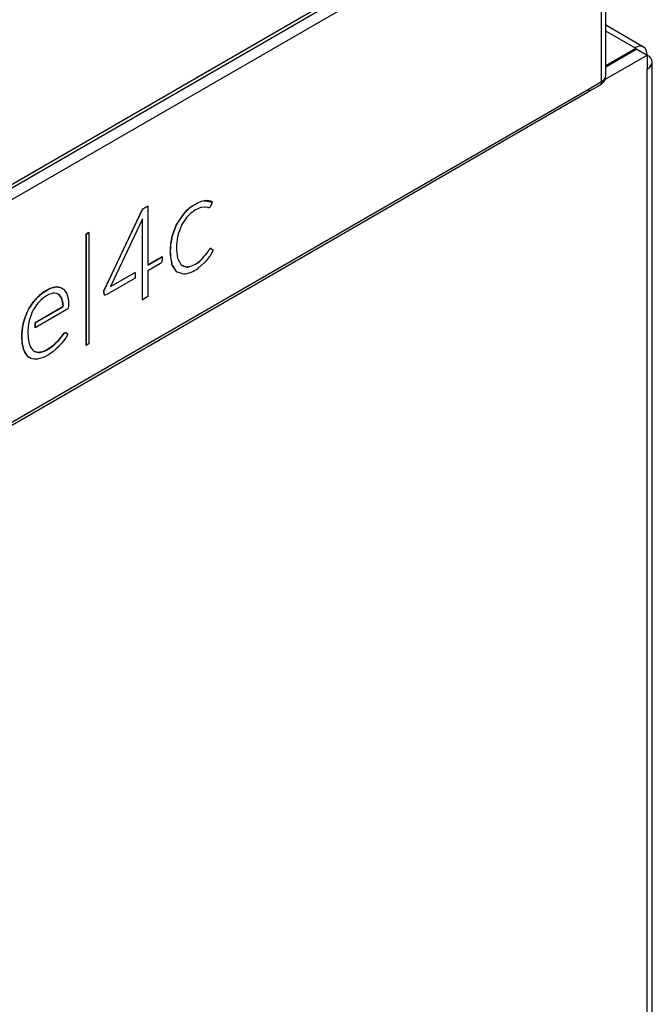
# Model space of a CAD drawing. Header units: millimetres. Extents: x 0 to 200, y 0 to 287.
# Tile 44 of 73: x 189.78 to 191.95, y 93.75 to 97.13. Entities that reach past the tile are written whole.
import ezdxf

# ---------------------------------------------------------------- set-up
doc = ezdxf.new("R2010")
doc.units = ezdxf.units.MM
doc.layers.add('148.257_BW4C_CTM', color=7, linetype='Continuous')
doc.layers.add('Standard', color=7, linetype='Continuous')

# ---------------------------------------------------------------- blocks, each defined once
blk = doc.blocks.new('SE3')
at = {"layer": '148.257_BW4C_CTM', "color": 7, "linetype": 'Continuous'}
for p, q in [((191.9343, 97.8271), (187.7518, 95.4123)), ((191.7916, 96.9378), (191.7916, 97.7052)), ((187.7678, 95.4108), (191.717, 97.6909)), ((191.777, 96.9183), (191.777, 97.6847)), ((187.7857, 95.3805), (191.7346, 97.6603)), ((191.9219, 97.0381), (191.7916, 97.1133)), ((191.8919, 97.0351), (191.7916, 97.093)), ((191.8954, 97.0331), (191.7916, 96.9732)), ((191.899, 97.0311), (191.7916, 96.9691)), ((191.8919, 97.0351), (191.8954, 97.0331)), ((191.8954, 97.029), (191.8954, 97.0331)), ((191.899, 97.0311), (191.9343, 97.0106)), ((191.7889, 96.9267), (191.9343, 97.0106)), ((191.9343, 97.0106), (191.9343, 96.9616)), ((191.9343, 86.4452), (191.9343, 96.9616)), ((191.9519, 86.4697), (191.9519, 96.9861)), ((191.7346, 96.8937), (187.7857, 94.6138)), ((191.7291, 96.8826), (191.7716, 96.9072)), ((191.777, 96.9183), (191.7346, 96.8937)), ((187.7803, 94.6022), (191.7294, 96.8823)), ((190.198, 96.4807), (190.064, 96.1988)), ((190.0644, 96.1986), (190.1983, 96.4805)), ((190.2163, 96.4913), (190.198, 96.4807)), ((190.1983, 96.4805), (190.198, 96.4807)), ((190.1983, 96.4805), (190.2166, 96.4911)), ((190.2166, 96.4911), (190.2163, 96.4913)), ((190.2166, 96.4911), (190.2166, 96.2883)), ((190.3999, 96.4861), (190.3986, 96.4858)), ((190.4012, 96.4864), (190.3999, 96.4861)), ((190.4123, 96.4876), (190.4012, 96.4864)), ((190.4122, 96.5095), (190.4098, 96.5093)), ((190.4102, 96.5091), (190.4098, 96.5093)), ((190.4102, 96.5091), (190.4126, 96.5093)), ((190.4146, 96.5098), (190.4122, 96.5095)), ((190.4126, 96.5093), (190.4122, 96.5095)), ((190.4132, 96.4876), (190.4123, 96.4876)), ((190.4126, 96.5093), (190.415, 96.5095)), ((190.4141, 96.4875), (190.4132, 96.4876)), ((190.4212, 96.4864), (190.4141, 96.4875)), ((190.415, 96.5095), (190.4146, 96.5098)), ((190.415, 96.5095), (190.438, 96.5051)), ((190.4217, 96.4863), (190.4212, 96.4864)), ((190.4226, 96.486), (190.4217, 96.4863)), ((190.4312, 96.4896), (190.4308, 96.489)), ((190.4313, 96.4898), (190.4312, 96.4896)), ((190.4384, 96.5049), (190.4376, 96.5053)), ((190.438, 96.5052), (190.4384, 96.505)), ((190.438, 96.5051), (190.4387, 96.5047)), ((190.438, 96.5051), (190.4384, 96.505)), ((190.4387, 96.5047), (190.4384, 96.5049)), ((190.198, 96.4469), (190.0882, 96.2142)), ((190.1976, 96.4441), (190.198, 96.4469)), ((190.34, 96.465), (190.3174, 96.4325)), ((190.3178, 96.4323), (190.3403, 96.4648)), ((190.3505, 96.453), (190.3334, 96.4277)), ((190.3426, 96.4679), (190.34, 96.465)), ((190.3403, 96.4648), (190.34, 96.465)), ((190.3403, 96.4648), (190.343, 96.4677)), ((190.3453, 96.4708), (190.3426, 96.4679)), ((190.343, 96.4677), (190.3426, 96.4679)), ((190.343, 96.4677), (190.3456, 96.4706)), ((190.3456, 96.4706), (190.3453, 96.4708)), ((190.3525, 96.4552), (190.3505, 96.453)), ((190.3546, 96.4574), (190.3525, 96.4552)), ((190.1972, 96.4443), (190.197, 96.1693)), ((190.1974, 96.4456), (190.1972, 96.4443)), ((190.1976, 96.4441), (190.1972, 96.4443)), ((190.1974, 96.1691), (190.1976, 96.4441)), ((190.3138, 96.4254), (190.2998, 96.3875)), ((190.3002, 96.3873), (190.3141, 96.4252)), ((190.3156, 96.4289), (190.3138, 96.4254)), ((190.3141, 96.4252), (190.3138, 96.4254)), ((190.3141, 96.4252), (190.316, 96.4287)), ((190.3174, 96.4325), (190.3156, 96.4289)), ((190.316, 96.4287), (190.3156, 96.4289)), ((190.316, 96.4287), (190.3178, 96.4323)), ((190.3178, 96.4323), (190.3174, 96.4325)), ((190.3307, 96.4221), (190.32, 96.3915)), ((190.3321, 96.4249), (190.3307, 96.4221)), ((190.3334, 96.4277), (190.3321, 96.4249)), ((190.0129, 96.4002), (190.0037, 96.3949)), ((190.0041, 96.3947), (190.0037, 96.3949)), ((190.0037, 96.3949), (190.0037, 96.0125)), ((190.0041, 96.3947), (190.0133, 96.4)), ((190.0041, 96.0123), (190.0041, 96.3947)), ((190.0133, 96.4), (190.0129, 96.4002)), ((190.0133, 96.4), (190.0133, 96.0176)), ((190.2989, 96.3835), (190.2979, 96.3796)), ((190.2983, 96.3794), (190.2979, 96.3796)), ((190.2983, 96.3794), (190.2992, 96.3833)), ((190.2998, 96.3875), (190.2989, 96.3835)), ((190.2992, 96.3833), (190.2989, 96.3835)), ((190.2992, 96.3833), (190.3002, 96.3873)), ((190.3002, 96.3873), (190.2998, 96.3875)), ((190.3193, 96.3882), (190.3185, 96.3849)), ((190.32, 96.3915), (190.3193, 96.3882)), ((190.2649, 96.3166), (190.2166, 96.2887)), ((190.2166, 96.2883), (190.2653, 96.3164)), ((190.2653, 96.3164), (190.2649, 96.3166)), ((190.2653, 96.3164), (190.2653, 96.3051)), ((190.3186, 96.3119), (190.3194, 96.3095)), ((190.4136, 96.3221), (190.4013, 96.3085)), ((190.4017, 96.3083), (190.414, 96.3219)), ((190.4146, 96.3233), (190.4136, 96.3221)), ((190.414, 96.3219), (190.4136, 96.3221)), ((190.414, 96.3219), (190.4149, 96.3231)), ((190.4155, 96.3246), (190.4146, 96.3233)), ((190.4149, 96.3231), (190.4146, 96.3233)), ((190.4149, 96.3231), (190.4159, 96.3244)), ((190.4232, 96.3355), (190.4155, 96.3246)), ((190.4159, 96.3244), (190.4155, 96.3246)), ((190.4282, 96.3174), (190.4156, 96.3018)), ((190.4159, 96.3244), (190.4235, 96.3353)), ((190.4237, 96.3365), (190.4232, 96.3355)), ((190.4235, 96.3353), (190.4232, 96.3355)), ((190.4235, 96.3353), (190.4241, 96.3363)), ((190.4244, 96.3376), (190.4237, 96.3365)), ((190.4241, 96.3363), (190.4237, 96.3365)), ((190.4241, 96.3363), (190.4248, 96.3374)), ((190.4248, 96.3374), (190.4244, 96.3376)), ((190.4293, 96.319), (190.4282, 96.3174)), ((190.4305, 96.3206), (190.4293, 96.319)), ((190.4413, 96.3395), (190.4305, 96.3206)), ((190.4353, 96.3446), (190.4349, 96.3448)), ((190.4354, 96.3445), (190.4357, 96.3442)), ((190.4357, 96.3442), (190.4413, 96.3395)), ((190.26, 96.2933), (190.2166, 96.2683)), ((190.2633, 96.2968), (190.26, 96.2933)), ((190.2653, 96.3051), (190.2633, 96.2968)), ((190.2985, 96.2933), (190.2982, 96.2935)), ((190.2982, 96.2935), (190.2992, 96.2906)), ((190.2995, 96.2904), (190.2985, 96.2933)), ((190.2995, 96.2904), (190.2992, 96.2906)), ((190.2992, 96.2906), (190.3002, 96.2877)), ((190.3005, 96.2875), (190.2995, 96.2904)), ((190.3005, 96.2876), (190.3002, 96.2878)), ((190.3002, 96.2878), (190.3142, 96.2663)), ((190.3145, 96.2661), (190.3005, 96.2876)), ((190.3194, 96.3095), (190.3201, 96.3071)), ((190.3201, 96.3071), (190.3308, 96.289)), ((190.3308, 96.289), (190.3321, 96.2879)), ((190.3321, 96.2879), (190.3335, 96.2867)), ((190.3335, 96.2867), (190.3501, 96.2814)), ((190.3498, 96.2817), (190.3348, 96.2864)), ((190.3517, 96.2818), (190.3498, 96.2817)), ((190.3501, 96.2814), (190.3498, 96.2817)), ((190.3501, 96.2814), (190.3521, 96.2816)), ((190.3536, 96.2819), (190.3517, 96.2818)), ((190.3521, 96.2816), (190.3517, 96.2818)), ((190.3521, 96.2816), (190.354, 96.2817)), ((190.354, 96.2817), (190.3536, 96.2819)), ((190.3959, 96.2832), (190.3943, 96.2819)), ((190.3976, 96.2846), (190.3959, 96.2832)), ((190.4128, 96.2988), (190.3976, 96.2846)), ((190.3998, 96.307), (190.3984, 96.3056)), ((190.3987, 96.3054), (190.3984, 96.3056)), ((190.3987, 96.3054), (190.4002, 96.3068)), ((190.4013, 96.3085), (190.3998, 96.307)), ((190.4002, 96.3068), (190.3998, 96.307)), ((190.4002, 96.3068), (190.4017, 96.3083)), ((190.4017, 96.3083), (190.4013, 96.3085)), ((190.4142, 96.3003), (190.4128, 96.2988)), ((190.4156, 96.3018), (190.4142, 96.3003)), ((190.0882, 96.2142), (190.1729, 96.2631)), ((190.1726, 96.2633), (190.0885, 96.2147)), ((190.1729, 96.2631), (190.1726, 96.2633)), ((190.1729, 96.2631), (190.1729, 96.243)), ((190.2166, 96.2683), (190.2166, 96.1802)), ((190.3146, 96.2661), (190.3142, 96.2663)), ((190.3142, 96.2663), (190.316, 96.265)), ((190.3163, 96.2647), (190.3146, 96.2661)), ((190.3163, 96.2647), (190.316, 96.265)), ((190.316, 96.265), (190.3178, 96.2636)), ((190.3181, 96.2634), (190.3163, 96.2647)), ((190.3181, 96.2634), (190.3178, 96.2636)), ((190.3398, 96.2574), (190.3181, 96.2634)), ((190.3423, 96.2575), (190.3398, 96.2574)), ((190.3447, 96.2577), (190.3423, 96.2575)), ((189.8866, 96.2106), (189.8789, 96.2078)), ((189.8792, 96.2076), (189.8869, 96.2104)), ((189.8959, 96.2129), (189.8866, 96.2106)), ((189.8869, 96.2104), (189.8866, 96.2106)), ((189.8869, 96.2104), (189.8962, 96.2127)), ((189.9004, 96.2134), (189.8959, 96.2129)), ((189.8962, 96.2127), (189.8959, 96.2129)), ((189.8962, 96.2127), (189.9008, 96.2132)), ((189.9008, 96.2132), (189.9004, 96.2134)), ((189.9018, 96.2134), (189.9004, 96.2134)), ((189.9008, 96.2132), (189.9022, 96.2132)), ((189.9022, 96.2132), (189.9018, 96.2134)), ((189.9084, 96.2129), (189.9018, 96.2134)), ((189.9022, 96.2132), (189.9087, 96.2127)), ((189.9087, 96.2127), (189.9084, 96.2129)), ((189.9145, 96.2115), (189.9084, 96.2129)), ((189.9087, 96.2127), (189.9149, 96.2113)), ((189.9149, 96.2113), (189.9145, 96.2115)), ((189.9203, 96.2092), (189.9145, 96.2115)), ((189.9149, 96.2113), (189.9207, 96.209)), ((190.1729, 96.243), (190.0754, 96.1867)), ((189.8348, 96.1762), (189.8295, 96.1704)), ((189.8299, 96.1702), (189.8352, 96.176)), ((189.8357, 96.177), (189.8348, 96.1762)), ((189.8352, 96.176), (189.8348, 96.1762)), ((189.8352, 96.176), (189.836, 96.1768)), ((189.8439, 96.1847), (189.8357, 96.177)), ((189.836, 96.1768), (189.8357, 96.177)), ((189.836, 96.1768), (189.8442, 96.1845)), ((189.8513, 96.191), (189.8439, 96.1847)), ((189.8442, 96.1845), (189.8439, 96.1847)), ((189.8442, 96.1845), (189.8517, 96.1908)), ((189.8581, 96.1959), (189.8513, 96.191)), ((189.8517, 96.1908), (189.8513, 96.191)), ((189.8517, 96.1908), (189.8585, 96.1957)), ((189.8658, 96.1814), (189.8563, 96.1749)), ((189.869, 96.2026), (189.8581, 96.1959)), ((189.8585, 96.1957), (189.8581, 96.1959)), ((189.8585, 96.1957), (189.8694, 96.2024)), ((189.8759, 96.187), (189.8658, 96.1814)), ((189.8789, 96.2078), (189.869, 96.2026)), ((189.8694, 96.2024), (189.869, 96.2026)), ((189.8694, 96.2024), (189.8792, 96.2076)), ((189.8832, 96.1897), (189.8759, 96.187)), ((189.8792, 96.2076), (189.8789, 96.2078)), ((189.89, 96.1913), (189.8832, 96.1897)), ((189.8956, 96.1916), (189.89, 96.1913)), ((189.9019, 96.1905), (189.8956, 96.1916)), ((189.9077, 96.1883), (189.9019, 96.1905)), ((189.9075, 96.1884), (189.911, 96.1857)), ((189.9114, 96.1855), (189.9077, 96.1883)), ((189.9114, 96.1855), (189.911, 96.1857)), ((189.911, 96.1857), (189.9151, 96.1808)), ((189.9155, 96.1806), (189.9114, 96.1855)), ((189.9155, 96.1806), (189.9151, 96.1808)), ((189.9151, 96.1808), (189.9187, 96.1748)), ((189.919, 96.1746), (189.9155, 96.1806)), ((189.9207, 96.209), (189.9203, 96.2092)), ((189.9207, 96.209), (189.924, 96.2069)), ((189.924, 96.2069), (189.9257, 96.2054)), ((189.9257, 96.2054), (189.9299, 96.2008)), ((189.9299, 96.2008), (189.9338, 96.1954)), ((189.9338, 96.1954), (189.9371, 96.1892)), ((189.9371, 96.1892), (189.939, 96.1844)), ((189.939, 96.1844), (189.9417, 96.1736)), ((190.0644, 96.1986), (190.064, 96.1988)), ((190.064, 96.1988), (190.0657, 96.1869)), ((190.0661, 96.1867), (190.0644, 96.1986)), ((190.0661, 96.1867), (190.0657, 96.1869)), ((190.0657, 96.1869), (190.0677, 96.1848)), ((190.0681, 96.1846), (190.0661, 96.1867)), ((190.0681, 96.1846), (190.0677, 96.1848)), ((190.0754, 96.1867), (190.0681, 96.1846)), ((190.2166, 96.1802), (190.1974, 96.1691)), ((189.8111, 96.1453), (189.807, 96.1385)), ((189.8073, 96.1383), (189.8115, 96.1451)), ((189.8169, 96.1539), (189.8111, 96.1453)), ((189.8115, 96.1451), (189.8111, 96.1453)), ((189.8115, 96.1451), (189.8172, 96.1537)), ((189.823, 96.1623), (189.8169, 96.1539)), ((189.8172, 96.1537), (189.8169, 96.1539)), ((189.8172, 96.1537), (189.8234, 96.1621)), ((189.8295, 96.1704), (189.823, 96.1623)), ((189.8234, 96.1621), (189.823, 96.1623)), ((189.8274, 96.1428), (189.8231, 96.1356)), ((189.8234, 96.1621), (189.8299, 96.1702)), ((189.8334, 96.1514), (189.8274, 96.1428)), ((189.9218, 96.1437), (189.8286, 96.0899)), ((189.829, 96.0897), (189.9222, 96.1435)), ((189.8299, 96.1702), (189.8295, 96.1704)), ((189.8399, 96.1596), (189.8334, 96.1514)), ((189.8419, 96.1618), (189.8399, 96.1596)), ((189.8482, 96.168), (189.8419, 96.1618)), ((189.8563, 96.1749), (189.8482, 96.168)), ((189.919, 96.1746), (189.9187, 96.1748)), ((189.9187, 96.1748), (189.9194, 96.1732)), ((189.9198, 96.173), (189.919, 96.1746)), ((189.9198, 96.173), (189.9194, 96.1732)), ((189.9194, 96.1732), (189.9224, 96.1626)), ((189.9228, 96.1624), (189.9198, 96.173)), ((189.9246, 96.1473), (189.9218, 96.1437)), ((189.9222, 96.1435), (189.9218, 96.1437)), ((189.9222, 96.1435), (189.925, 96.1471)), ((189.9228, 96.1624), (189.9224, 96.1626)), ((189.9224, 96.1626), (189.9246, 96.1473)), ((189.925, 96.1471), (189.9228, 96.1624)), ((189.925, 96.1471), (189.9246, 96.1473)), ((189.9417, 96.1736), (189.9431, 96.1628)), ((189.9437, 96.1474), (189.9419, 96.14)), ((189.9431, 96.1628), (189.9437, 96.1474)), ((190.1974, 96.1691), (190.197, 96.1693)), ((189.7952, 96.1123), (189.7917, 96.1024)), ((189.792, 96.1022), (189.7955, 96.1121)), ((189.799, 96.122), (189.7952, 96.1123)), ((189.7955, 96.1121), (189.7952, 96.1123)), ((189.7955, 96.1121), (189.7994, 96.1218)), ((189.8033, 96.1316), (189.799, 96.122)), ((189.7994, 96.1218), (189.799, 96.122)), ((189.7994, 96.1218), (189.8037, 96.1314)), ((189.807, 96.1385), (189.8033, 96.1316)), ((189.8037, 96.1314), (189.8033, 96.1316)), ((189.8037, 96.1314), (189.8073, 96.1383)), ((189.8073, 96.1383), (189.807, 96.1385)), ((189.8133, 96.1135), (189.8104, 96.1048)), ((189.8175, 96.124), (189.8133, 96.1135)), ((189.8223, 96.1341), (189.8175, 96.124)), ((189.8231, 96.1356), (189.8223, 96.1341)), ((189.9377, 96.1356), (189.829, 96.0729)), ((189.9419, 96.14), (189.9377, 96.1356)), ((189.7874, 96.087), (189.7849, 96.0739)), ((189.7853, 96.0737), (189.7877, 96.0868)), ((189.7893, 96.0947), (189.7874, 96.087)), ((189.7877, 96.0868), (189.7874, 96.087)), ((189.7877, 96.0868), (189.7896, 96.0945)), ((189.7917, 96.1024), (189.7893, 96.0947)), ((189.7896, 96.0945), (189.7893, 96.0947)), ((189.7896, 96.0945), (189.792, 96.1022)), ((189.792, 96.1022), (189.7917, 96.1024)), ((189.805, 96.0776), (189.8038, 96.0608)), ((189.8073, 96.0922), (189.805, 96.0776)), ((189.8104, 96.1048), (189.8073, 96.0922)), ((189.829, 96.0897), (189.8286, 96.0899)), ((189.8286, 96.0899), (189.8286, 96.0731)), ((189.829, 96.0729), (189.829, 96.0897)), ((189.7834, 96.063), (189.7827, 96.0519)), ((189.7831, 96.0517), (189.7827, 96.0519)), ((189.7827, 96.0519), (189.7827, 96.0368)), ((189.783, 96.0366), (189.7831, 96.0517)), ((189.7831, 96.0517), (189.7837, 96.0628)), ((189.7849, 96.0739), (189.7834, 96.063)), ((189.7837, 96.0628), (189.7834, 96.063)), ((189.7837, 96.0628), (189.7853, 96.0737)), ((189.7853, 96.0737), (189.7849, 96.0739)), ((189.8038, 96.0608), (189.8048, 96.0359)), ((189.829, 96.0729), (189.8286, 96.0731)), ((189.9238, 96.0488), (189.9134, 96.0349)), ((189.9137, 96.0347), (189.9242, 96.0486)), ((189.9282, 96.0542), (189.9238, 96.0488)), ((189.9242, 96.0486), (189.9238, 96.0488)), ((189.9242, 96.0486), (189.9286, 96.054)), ((189.9334, 96.0565), (189.9282, 96.0542)), ((189.9286, 96.054), (189.9282, 96.0542)), ((189.9286, 96.054), (189.9337, 96.0563)), ((189.9337, 96.0563), (189.9334, 96.0565)), ((189.9337, 96.0563), (189.941, 96.0506)), ((189.941, 96.0506), (189.9343, 96.0386)), ((189.783, 96.0366), (189.7827, 96.0368)), ((189.7827, 96.0368), (189.7831, 96.0271)), ((189.7834, 96.0269), (189.783, 96.0366)), ((189.7834, 96.0269), (189.7831, 96.0271)), ((189.7831, 96.0271), (189.7841, 96.0186)), ((189.7844, 96.0184), (189.7834, 96.0269)), ((189.7844, 96.0184), (189.7841, 96.0186)), ((189.7841, 96.0186), (189.7857, 96.0096)), ((189.786, 96.0094), (189.7844, 96.0184)), ((189.786, 96.0094), (189.7857, 96.0096)), ((189.7857, 96.0096), (189.7877, 96.0012)), ((189.7881, 96.001), (189.786, 96.0094)), ((189.8048, 96.0359), (189.8067, 96.024)), ((189.8067, 96.024), (189.8094, 96.014)), ((189.8094, 96.014), (189.81, 96.0126)), ((189.81, 96.0126), (189.8131, 96.0059)), ((189.8884, 96.0101), (189.8794, 96.0035)), ((189.8798, 96.0033), (189.8888, 96.0099)), ((189.8967, 96.0172), (189.8884, 96.0101)), ((189.8888, 96.0099), (189.8884, 96.0101)), ((189.8888, 96.0099), (189.897, 96.017)), ((189.9049, 96.0254), (189.8967, 96.0172)), ((189.897, 96.017), (189.8967, 96.0172)), ((189.897, 96.017), (189.9053, 96.0252)), ((189.9095, 96.0083), (189.9005, 95.9998)), ((189.9134, 96.0349), (189.9049, 96.0254)), ((189.9053, 96.0252), (189.9049, 96.0254)), ((189.9053, 96.0252), (189.9137, 96.0347)), ((189.9188, 96.0182), (189.9095, 96.0083)), ((189.9137, 96.0347), (189.9134, 96.0349)), ((189.9266, 96.0278), (189.9188, 96.0182)), ((189.9343, 96.0386), (189.9266, 96.0278)), ((190.0041, 96.0123), (190.0037, 96.0125)), ((190.0133, 96.0176), (190.0041, 96.0123)), ((189.7881, 96.001), (189.7877, 96.0012)), ((189.7877, 96.0012), (189.7898, 95.9952)), ((189.7902, 95.995), (189.7881, 96.001)), ((189.7902, 95.995), (189.7898, 95.9952)), ((189.7898, 95.9952), (189.793, 95.9887)), ((189.7933, 95.9885), (189.7902, 95.995)), ((189.7933, 95.9885), (189.793, 95.9887)), ((189.793, 95.9887), (189.7965, 95.9829)), ((189.7968, 95.9827), (189.7933, 95.9885)), ((189.7968, 95.9827), (189.7965, 95.9829)), ((189.7965, 95.9829), (189.8004, 95.9777)), ((189.8007, 95.9775), (189.7968, 95.9827)), ((189.8007, 95.9775), (189.8004, 95.9777)), ((189.8004, 95.9777), (189.8046, 95.9732)), ((189.805, 95.973), (189.8007, 95.9775)), ((189.805, 95.973), (189.8046, 95.9732)), ((189.8046, 95.9732), (189.8084, 95.9704)), ((189.8088, 95.9702), (189.805, 95.973)), ((189.8131, 96.0059), (189.8167, 96.0002)), ((189.8167, 96.0002), (189.8208, 95.9953)), ((189.8208, 95.9953), (189.8239, 95.9928)), ((189.8289, 95.9904), (189.8238, 95.9929)), ((189.8239, 95.9928), (189.8293, 95.9902)), ((189.8293, 95.9902), (189.8289, 95.9904)), ((189.8348, 95.9888), (189.8289, 95.9904)), ((189.8293, 95.9902), (189.8351, 95.9886)), ((189.8351, 95.9886), (189.8348, 95.9888)), ((189.841, 95.9881), (189.8348, 95.9888)), ((189.8351, 95.9886), (189.8414, 95.9879)), ((189.8451, 95.9885), (189.841, 95.9881)), ((189.8414, 95.9879), (189.841, 95.9881)), ((189.8414, 95.9879), (189.8455, 95.9883)), ((189.8525, 95.9901), (189.8451, 95.9885)), ((189.8455, 95.9883), (189.8451, 95.9885)), ((189.8455, 95.9883), (189.8528, 95.9899)), ((189.8598, 95.9926), (189.8525, 95.9901)), ((189.8528, 95.9899), (189.8525, 95.9901)), ((189.8528, 95.9899), (189.8602, 95.9924)), ((189.8748, 95.9801), (189.8595, 95.9718)), ((189.8671, 95.9962), (189.8598, 95.9926)), ((189.8602, 95.9924), (189.8598, 95.9926)), ((189.8602, 95.9924), (189.8674, 95.996)), ((189.8794, 96.0035), (189.8671, 95.9962)), ((189.8674, 95.996), (189.8671, 95.9962)), ((189.8674, 95.996), (189.8798, 96.0033)), ((189.8894, 95.9904), (189.8748, 95.9801)), ((189.8798, 96.0033), (189.8794, 96.0035)), ((189.9005, 95.9998), (189.8894, 95.9904)), ((189.8088, 95.9702), (189.8084, 95.9704)), ((189.8141, 95.9677), (189.8088, 95.9702)), ((189.8197, 95.9659), (189.8141, 95.9677)), ((189.8256, 95.9648), (189.8197, 95.9659)), ((189.8318, 95.9644), (189.8256, 95.9648)), ((189.8372, 95.9649), (189.8318, 95.9644)), ((189.8452, 95.9666), (189.8372, 95.9649)), ((189.8527, 95.9689), (189.8452, 95.9666)), ((189.8595, 95.9718), (189.8527, 95.9689))]:
    blk.add_line(p, q, dxfattribs=at)
for centre, radius, start, end in [((191.7542, 96.9404), 0.0375, 297.3083, 357.4573), ((190.4424, 96.3812), 0.1322, 104.2813, 137.3074), ((190.4428, 96.381), 0.1322, 104.2813, 137.3074), ((190.4339, 96.3829), 0.1088, 108.9372, 136.7857), ((190.4182, 96.4657), 0.0442, 63.2772, 94.6224), ((190.4241, 96.4945), 0.00865, 259.8591, 320.7404), ((190.4829, 96.3371), 0.1898, 167.0617, 193.2524), ((190.4833, 96.3369), 0.1898, 167.0617, 193.2524), ((190.4923, 96.3486), 0.1775, 168.1942, 191.9226), ((190.3241, 96.3629), 0.1072, 281.0978, 310.9131), ((190.3343, 96.3724), 0.0926, 282.0462, 313.7856), ((190.3347, 96.3722), 0.0926, 282.0462, 313.7856)]:
    blk.add_arc(centre, radius, start, end, dxfattribs=at)
for major_axis in [(-0.03, -0.052), (-0.06, 0)]:
    blk.add_ellipse((191.8919, 96.9861), major_axis=major_axis, ratio=0.57735, start_param=2.356194, end_param=3.926991, dxfattribs=at)
for points in [[(191.777, 96.9183), (191.7862, 96.9236), (191.7916, 96.9311), (191.7916, 96.9387)], [(191.7716, 96.9072), (191.7749, 96.909), (191.777, 96.9129), (191.777, 96.9183)]]:
    blk.add_open_spline(points, degree=3, dxfattribs=at)
for points, knots in [([(191.7294, 96.8823), (191.7294, 96.8823), (191.7294, 96.8823), (191.7327, 96.8842), (191.7346, 96.8884), (191.7346, 96.8937)], [0.4973054, 0.4973054, 0.4973054, 0.4973054, 0.5, 0.5, 1, 1, 1, 1]), ([(190.4387, 96.5047), (190.4382, 96.5037), (190.4369, 96.5008), (190.4355, 96.4978), (190.4342, 96.4951), (190.4333, 96.4932), (190.4325, 96.4914), (190.4317, 96.4903), (190.4313, 96.4898)], [0, 0, 0, 0, 0.249536, 0.498651, 0.646303, 0.767038, 0.879012, 1, 1, 1, 1]), ([(190.4351, 96.3447), (190.4343, 96.3452), (190.4333, 96.3454), (190.4319, 96.3452), (190.4313, 96.345), (190.4306, 96.3447), (190.4298, 96.3443), (190.4288, 96.3434), (190.4268, 96.3411), (190.4254, 96.3391), (190.4244, 96.3376)], [0, 0, 0, 0, 0.248874, 0.305377, 0.369221, 0.417264, 0.464786, 0.560705, 0.686041, 1, 1, 1, 1]), ([(190.4248, 96.3374), (190.4258, 96.3389), (190.4271, 96.3409), (190.4291, 96.3432), (190.4302, 96.344), (190.431, 96.3445), (190.4316, 96.3448), (190.4323, 96.345), (190.4337, 96.3452), (190.4347, 96.345), (190.4354, 96.3445)], [0, 0, 0, 0, 0.313959, 0.439295, 0.535214, 0.582736, 0.630779, 0.694623, 0.751126, 1, 1, 1, 1])]:
    blk.add_open_spline(points, degree=3, knots=knots, dxfattribs=at)

msp = doc.modelspace()

# ---------------------------------------------------------------- block references
at = {"layer": 'Standard'}
msp.add_blockref('SE3', (0, 0), dxfattribs=at)

doc.saveas('drawing.dxf')
